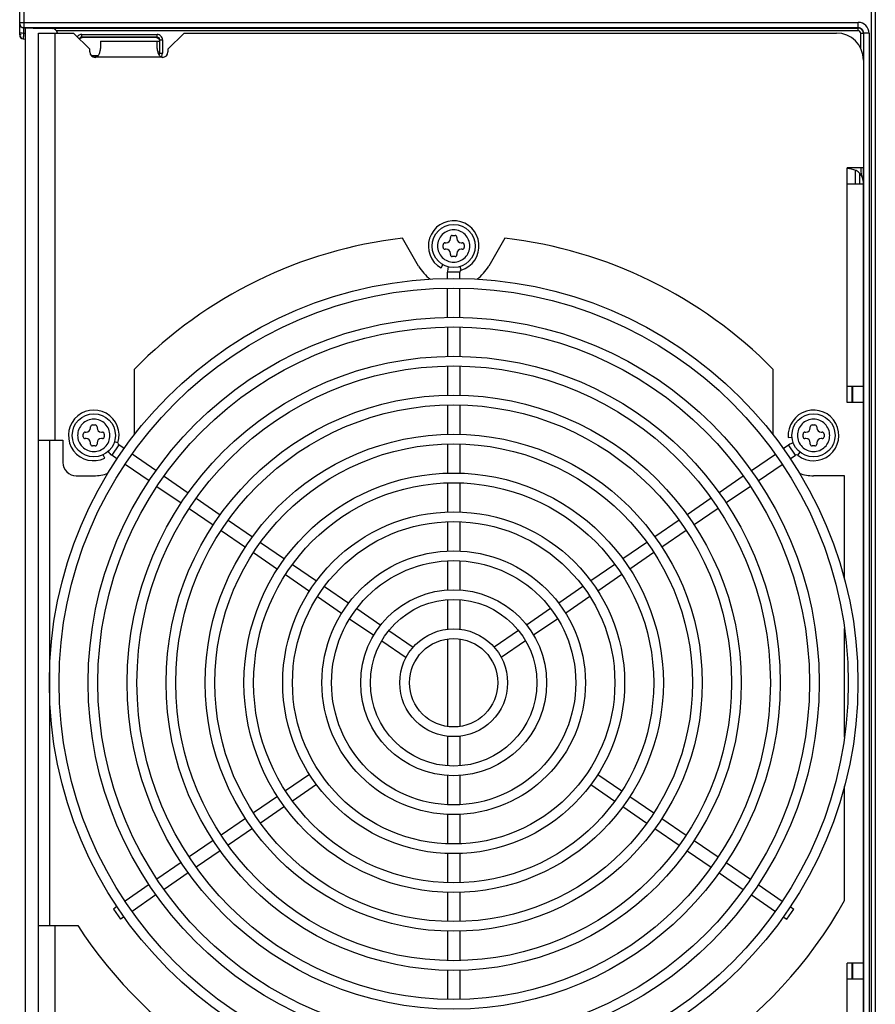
# Model space of a CAD drawing. Header units: inches. Extents: x 0 to 117, y 0 to 83.
# Tile 31 of 86: x 44.29 to 50.53, y 69.03 to 76.22. Entities that reach past the tile are written whole.
import ezdxf

# ---------------------------------------------------------------- set-up
doc = ezdxf.new("R2010")
doc.units = ezdxf.units.IN
doc.header["$LTSCALE"] = 6.431102
doc.header["$MEASUREMENT"] = 0
doc.layers.get('0').update_dxf_attribs({"linetype": 'CONTINUOUS'})

msp = doc.modelspace()

# ---------------------------------------------------------------- linework, layer by layer
at = {"color": 7, "linetype": 'CONTINUOUS'}
for p, q in [((50.5057, 65.3461), (50.5057, 77.4028)), ((44.2852, 76.1048), (44.2852, 77.2513)), ((50.5337, 77.1841), (50.5337, 65.5648)), ((44.3147, 76.5279), (44.3147, 76.1571)), ((44.2852, 76.1962), (50.4093, 76.1962)), ((44.3143, 76.1571), (44.5225, 76.1517)), ((50.4093, 76.1569), (44.3237, 76.1569)), ((44.3246, 76.1569), (44.3246, 66.592)), ((44.3842, 76.1553), (50.4078, 76.1553)), ((50.4078, 76.1553), (50.4093, 76.1569)), ((50.4078, 76.1356), (50.4078, 76.1553)), ((50.4093, 76.1569), (50.4093, 76.1962)), ((44.2954, 76.1061), (44.2852, 76.1061)), ((44.3102, 76.0756), (44.3246, 76.0733)), ((44.3246, 76.115), (44.3133, 76.1168)), ((44.3133, 76.1168), (44.3246, 76.1165)), ((44.423, 66.6303), (44.423, 76.1185)), ((44.423, 76.1185), (44.6789, 76.1185)), ((44.5411, 76.1185), (44.5411, 73.1461)), ((50.4078, 76.1356), (44.5532, 76.1356)), ((44.6789, 76.1185), (44.797, 76.0004)), ((44.7385, 76.0885), (44.7385, 76.1082)), ((44.7385, 76.1082), (45.2886, 76.1082)), ((44.7412, 76.0856), (44.7385, 76.0885)), ((45.2886, 76.0885), (44.7385, 76.0885)), ((45.2852, 76.0852), (44.7412, 76.0856)), ((45.2852, 76.0852), (45.2886, 76.0885)), ((45.2886, 76.0885), (45.2886, 76.1082)), ((45.3679, 76.0004), (45.486, 76.1185)), ((45.486, 76.1185), (50.2498, 76.1185)), ((50.4274, 76.0064), (50.4274, 76.1159)), ((50.4423, 76.1159), (50.4274, 76.1159)), ((50.4471, 76.1168), (50.447, 75.9217)), ((50.4487, 76.1173), (50.4471, 76.1162)), ((50.4487, 76.1168), (50.4471, 76.1168)), ((50.4881, 76.1175), (50.4487, 76.1175)), ((50.4487, 66.6321), (50.4487, 76.1168)), ((50.4881, 76.1175), (50.4881, 66.6313)), ((44.797, 75.9807), (44.797, 76.0004)), ((44.8758, 76.0595), (44.8758, 76.0069)), ((44.8758, 76.0595), (45.305, 76.0595)), ((45.2891, 76.0069), (45.2891, 76.0595)), ((45.305, 76.0655), (45.3083, 76.0688)), ((45.305, 76.0655), (45.305, 75.9747)), ((45.3083, 75.9714), (45.3083, 76.0688)), ((45.3083, 76.0688), (45.328, 76.0688)), ((45.328, 76.0688), (45.328, 75.9714)), ((45.3679, 76.0004), (45.3679, 75.9807)), ((44.807, 75.9546), (44.8596, 75.9547)), ((44.81, 75.9517), (44.8571, 75.9517)), ((45.3285, 75.9414), (44.8364, 75.9414)), ((45.2928, 75.9807), (45.305, 75.9807)), ((45.305, 75.9747), (45.3083, 75.9714)), ((45.3083, 75.9714), (45.328, 75.9714)), ((50.4466, 75.9217), (50.4466, 75.1343)), ((50.3285, 73.4217), (50.3285, 75.1343)), ((50.4466, 75.1343), (50.3285, 75.1343)), ((50.3596, 75.1248), (50.3285, 75.1284)), ((50.3876, 75.1172), (50.3876, 75.0162)), ((50.4203, 75.0162), (50.4203, 75.0939)), ((50.4466, 67.7218), (50.4466, 75.13)), ((50.4466, 75.0162), (50.3285, 75.0162)), ((47.4446, 74.6402), (47.4643, 74.6402)), ((47.1988, 74.4158), (47.0805, 74.6207)), ((47.3777, 74.5536), (47.3777, 74.5732)), ((47.3915, 74.587), (47.3994, 74.587)), ((47.4309, 74.6185), (47.4309, 74.6264)), ((47.4781, 74.6264), (47.4781, 74.6185)), ((47.5096, 74.587), (47.5175, 74.587)), ((47.5313, 74.5732), (47.5313, 74.5536)), ((47.8285, 74.6207), (47.7102, 74.4158)), ((47.3994, 74.5398), (47.3915, 74.5398)), ((47.4309, 74.5004), (47.4309, 74.5083)), ((47.4781, 74.5083), (47.4781, 74.5004)), ((47.5175, 74.5398), (47.5096, 74.5398)), ((47.362, 74.4032), (47.3758, 74.427)), ((47.4643, 74.4866), (47.4446, 74.4866)), ((47.4092, 74.3266), (47.4092, 74.3736)), ((47.4998, 74.3736), (47.4092, 74.3736)), ((47.4998, 74.3266), (47.4998, 74.3736)), ((47.5095, 74.3867), (47.5012, 74.4133)), ((47.4092, 74.0437), (47.4092, 74.2558)), ((47.4998, 74.0437), (47.4998, 74.2558)), ((47.4092, 73.9723), (47.4092, 73.7577)), ((47.4998, 73.9723), (47.4998, 73.7577)), ((45.1216, 73.6626), (45.1216, 73.1843)), ((47.4092, 73.6868), (47.4092, 73.4742)), ((47.4998, 73.6868), (47.4998, 73.4742)), ((49.7873, 73.1843), (49.7873, 73.6626)), ((50.3285, 73.5398), (50.4466, 73.5398)), ((50.3639, 73.4217), (50.3639, 73.5398)), ((50.3679, 73.5398), (50.3679, 73.4217)), ((50.4466, 73.4217), (50.3285, 73.4217)), ((47.4092, 73.4034), (47.4092, 73.1888)), ((47.4998, 73.4034), (47.4998, 73.1888)), ((44.7634, 73.2043), (44.7713, 73.2043)), ((44.8028, 73.2358), (44.8028, 73.2437)), ((44.8165, 73.2575), (44.8362, 73.2575)), ((44.85, 73.2437), (44.85, 73.2358)), ((44.8815, 73.2043), (44.8894, 73.2043)), ((50.0196, 73.2043), (50.0275, 73.2043)), ((50.059, 73.2358), (50.059, 73.2437)), ((50.0728, 73.2575), (50.0925, 73.2575)), ((50.1062, 73.2437), (50.1062, 73.2358)), ((50.1377, 73.2043), (50.1456, 73.2043)), ((44.423, 73.1461), (44.6002, 73.1461)), ((44.5017, 73.1461), (44.5017, 69.6028)), ((44.6002, 73.1461), (44.6002, 72.9838)), ((44.7496, 73.1708), (44.7496, 73.1905)), ((44.7713, 73.1571), (44.7634, 73.1571)), ((44.8028, 73.1177), (44.8028, 73.1256)), ((44.85, 73.1256), (44.85, 73.1177)), ((44.8894, 73.1571), (44.8815, 73.1571)), ((44.9031, 73.1905), (44.9031, 73.1708)), ((45.0031, 73.1259), (44.9765, 73.1341)), ((49.8981, 73.1662), (49.9259, 73.1683)), ((50.0058, 73.1708), (50.0058, 73.1905)), ((50.0275, 73.1571), (50.0196, 73.1571)), ((50.059, 73.1177), (50.059, 73.1256)), ((50.1062, 73.1256), (50.1062, 73.1177)), ((50.1456, 73.1571), (50.1377, 73.1571)), ((50.1594, 73.1905), (50.1594, 73.1708)), ((44.8362, 73.1039), (44.8165, 73.1039)), ((45.0085, 73.1105), (44.9572, 73.0358)), ((45.047, 73.084), (45.0085, 73.1105)), ((47.4092, 73.1179), (47.4092, 72.9052)), ((47.4998, 73.1179), (47.4998, 72.9052)), ((49.862, 73.084), (49.9005, 73.1105)), ((49.9518, 73.0358), (49.9005, 73.1105)), ((49.9681, 73.0353), (49.9853, 73.0571)), ((50.0925, 73.1039), (50.0728, 73.1039)), ((44.906, 73.0137), (44.894, 73.0388)), ((44.9958, 73.0093), (44.9572, 73.0358)), ((45.2803, 72.9236), (45.1054, 73.0438)), ((49.6287, 72.9236), (49.8036, 73.0438)), ((49.9131, 73.0093), (49.9518, 73.0358)), ((45.2296, 72.8486), (45.0543, 72.9691)), ((49.6794, 72.8486), (49.8547, 72.9691)), ((44.6986, 72.8854), (44.8264, 72.8854)), ((45.3391, 72.8832), (45.5159, 72.7617)), ((47.4092, 72.8343), (47.4092, 72.6215)), ((47.4998, 72.8343), (47.4998, 72.6215)), ((49.5699, 72.8832), (49.393, 72.7617)), ((50.3088, 72.8854), (50.0826, 72.8854)), ((50.3088, 72.1301), (50.3088, 72.8854)), ((45.2879, 72.8085), (45.4647, 72.687)), ((49.6211, 72.8085), (49.4442, 72.687)), ((45.5744, 72.7215), (45.7496, 72.6011)), ((49.3346, 72.7215), (49.1593, 72.6011)), ((45.5231, 72.6469), (45.6983, 72.5265)), ((49.3858, 72.6469), (49.2106, 72.5265)), ((45.808, 72.5609), (45.9849, 72.4394)), ((47.4092, 72.5506), (47.4092, 72.3358)), ((47.4998, 72.5506), (47.4998, 72.3358)), ((49.1009, 72.5609), (48.9241, 72.4394)), ((45.7567, 72.4863), (45.9336, 72.3648)), ((49.1522, 72.4863), (48.9754, 72.3648)), ((46.0433, 72.3992), (46.2186, 72.2788)), ((48.8657, 72.3992), (48.6904, 72.2788)), ((45.992, 72.3246), (46.1674, 72.2041)), ((47.4092, 72.2649), (47.4092, 72.052)), ((47.4998, 72.2649), (47.4998, 72.052)), ((48.917, 72.3246), (48.7416, 72.2041)), ((46.277, 72.2386), (46.4523, 72.1181)), ((48.632, 72.2386), (48.4566, 72.1181)), ((46.2258, 72.164), (46.4011, 72.0435)), ((48.6832, 72.164), (48.5079, 72.0435)), ((46.5108, 72.078), (46.6877, 71.9563)), ((48.3982, 72.078), (48.2213, 71.9563)), ((46.4595, 72.0033), (46.6364, 71.8817)), ((47.4092, 71.981), (47.4092, 71.7655)), ((47.4998, 71.981), (47.4998, 71.7655)), ((48.4495, 72.0033), (48.2726, 71.8817)), ((46.7462, 71.9162), (46.9218, 71.7955)), ((48.1628, 71.9162), (47.9872, 71.7955)), ((46.6949, 71.8415), (46.8705, 71.7209)), ((48.214, 71.8415), (48.0385, 71.7209)), ((50.3088, 70.9778), (50.3088, 71.7711)), ((46.9803, 71.7553), (47.1578, 71.6333)), ((47.4092, 71.694), (47.4092, 71.0548)), ((47.4998, 71.694), (47.4998, 71.0548)), ((47.9287, 71.7553), (47.7512, 71.6333)), ((46.929, 71.6807), (47.1066, 71.5586)), ((47.98, 71.6807), (47.8024, 71.5586)), ((47.4092, 70.9833), (47.4092, 70.7679)), ((47.4998, 70.9833), (47.4998, 70.7679)), ((46.4011, 70.7054), (46.2258, 70.5849)), ((47.4092, 70.6968), (47.4092, 70.4839)), ((47.4998, 70.6968), (47.4998, 70.4839)), ((48.5079, 70.7054), (48.6832, 70.5849)), ((46.4523, 70.6307), (46.277, 70.5102)), ((48.4566, 70.6307), (48.632, 70.5102)), ((50.3088, 69.7836), (50.3088, 70.6188)), ((46.1674, 70.5447), (45.992, 70.4242)), ((48.7416, 70.5447), (48.917, 70.4242)), ((46.2186, 70.4701), (46.0433, 70.3496)), ((48.6904, 70.4701), (48.8657, 70.3496)), ((47.4092, 70.413), (47.4092, 70.1982)), ((47.4998, 70.413), (47.4998, 70.1982)), ((45.9336, 70.3841), (45.7567, 70.2625)), ((48.9754, 70.3841), (49.1522, 70.2625)), ((45.9849, 70.3095), (45.808, 70.1879)), ((48.9241, 70.3095), (49.1009, 70.1879)), ((45.6983, 70.2224), (45.5231, 70.102)), ((49.2106, 70.2224), (49.3858, 70.102)), ((45.7496, 70.1478), (45.5744, 70.0273)), ((47.4092, 70.1273), (47.4092, 69.9145)), ((47.4998, 70.1273), (47.4998, 69.9145)), ((49.1593, 70.1478), (49.3346, 70.0273)), ((45.4647, 70.0618), (45.2879, 69.9403)), ((49.4442, 70.0618), (49.6211, 69.9403)), ((45.5159, 69.9872), (45.3391, 69.8656)), ((49.393, 69.9872), (49.5699, 69.8656)), ((45.2296, 69.9002), (45.0543, 69.7797)), ((49.6794, 69.9002), (49.8547, 69.7797)), ((45.2803, 69.8252), (45.1054, 69.705)), ((47.4092, 69.8436), (47.4092, 69.6309)), ((47.4998, 69.8436), (47.4998, 69.6309)), ((49.6287, 69.8252), (49.8036, 69.705)), ((44.9958, 69.7396), (44.9694, 69.7214)), ((44.9694, 69.7214), (45.0207, 69.6468)), ((49.8882, 69.6468), (49.9395, 69.7214)), ((49.9131, 69.7396), (49.9395, 69.7214)), ((44.423, 69.6028), (44.7087, 69.6028)), ((44.5411, 69.6028), (44.5411, 66.6303)), ((45.047, 69.6649), (45.0207, 69.6468)), ((49.862, 69.6649), (49.8882, 69.6468)), ((47.4092, 69.5601), (47.4092, 69.3455)), ((47.4998, 69.5601), (47.4998, 69.3455)), ((50.4466, 69.3272), (50.3285, 69.3272)), ((50.3285, 67.6146), (50.3285, 69.3272)), ((50.3639, 69.2091), (50.3639, 69.3272)), ((50.3679, 69.3272), (50.3679, 69.2091)), ((47.4092, 69.2746), (47.4092, 69.062)), ((47.4998, 69.2746), (47.4998, 69.062)), ((50.4466, 69.2091), (50.3285, 69.2091))]:
    msp.add_line(p, q, dxfattribs=at)
for centre, radius in [((47.4545, 74.5634), 0.1575), ((47.4545, 71.3744), 2.9528), ((47.4545, 71.3744), 2.8819), ((47.4545, 71.3744), 2.6693), ((47.4545, 71.3744), 2.5984), ((47.4545, 71.3744), 2.3839), ((47.4545, 71.3744), 2.313), ((47.4545, 71.3744), 2.1004), ((44.8264, 73.1807), 0.1575), ((47.4545, 71.3744), 2.0295), ((50.0826, 73.1807), 0.1575), ((47.4545, 71.3744), 1.815), ((47.4545, 71.3744), 1.7441), ((47.4545, 71.3744), 1.5315), ((47.4545, 71.3744), 1.4606), ((47.4545, 71.3744), 1.248), ((47.4545, 71.3744), 1.1772), ((47.4545, 71.3744), 0.9626), ((47.4545, 71.3744), 0.8917), ((47.4545, 71.3744), 0.6791), ((47.4545, 71.3744), 0.6083), ((47.4545, 71.3744), 0.3937), ((47.4545, 71.3744), 0.3228)]:
    msp.add_circle(centre, radius, dxfattribs=at)
for centre, radius, start, end in [((44.3147, 76.1867), 0.0295, 179.99788, 269.64857), ((44.3148, 76.1857), 0.0286, 265.36534, 269.89506), ((44.5214, 76.1123), 0.0394, 9.0594, 88.50036), ((50.4078, 76.1159), 0.0394, 0.40184, 89.99523), ((50.4093, 76.1175), 0.0787, 0.00965, 89.99806), ((50.4094, 76.1176), 0.0393, 359.57076, 90.10934), ((44.3148, 76.1047), 0.0296, 179.93335, 261.12279), ((45.2887, 76.0688), 0.0393, 359.98714, 90.01286), ((45.2887, 76.0688), 0.0197, 359.92356, 90.07645), ((50.2498, 75.9217), 0.1969, 0, 90), ((44.8364, 75.9807), 0.0394, 180, 270), ((45.2814, 75.9754), 0.0477, 319.74589, 324.30665), ((45.2845, 75.9733), 0.044, 324.30686, 329.13743), ((45.3285, 75.9807), 0.0394, 270, 360), ((50.3482, 75.027), 0.0984, 0, 83.32352), ((38.2407, 75.1309), 12.2063, 359.51219, 0.01566), ((47.4545, 74.5634), 0.185, 287.27929, 240), ((47.4446, 74.6264), 0.0138, 90, 180), ((47.4643, 74.6264), 0.0138, 0, 90), ((47.4545, 71.3744), 3.2677, 96.57237, 135.55364), ((47.3915, 74.5732), 0.0138, 90, 180), ((47.3994, 74.6185), 0.0315, 270, 360), ((47.5096, 74.6185), 0.0315, 180, 270), ((47.5175, 74.5732), 0.0138, 0, 90), ((47.4545, 71.3744), 3.2677, 44.44636, 83.42763), ((47.3915, 74.5536), 0.0138, 180, 270), ((47.3994, 74.5083), 0.0315, 0, 90), ((47.4446, 74.5004), 0.0138, 180, 270), ((47.4643, 74.5004), 0.0138, 270, 360), ((47.5096, 74.5083), 0.0315, 90, 180), ((47.5175, 74.5536), 0.0138, 270, 360), ((47.4545, 74.5634), 0.2953, 210, 234.85709), ((47.5135, 74.3736), 0.1043, 159.07391, 180), ((47.5135, 74.3736), 0.0138, 107.27929, 180), ((47.4545, 74.5634), 0.2953, 305.14291, 330), ((44.8264, 73.1807), 0.185, 342.77929, 295.5), ((50.0826, 73.1807), 0.185, 231.77929, 184.5), ((44.7634, 73.1905), 0.0138, 90, 180), ((44.7713, 73.2358), 0.0315, 270, 360), ((44.8165, 73.2437), 0.0138, 90, 180), ((44.8362, 73.2437), 0.0138, 0, 90), ((44.8815, 73.2358), 0.0315, 180, 270), ((44.8894, 73.1905), 0.0138, 0, 90), ((50.0196, 73.1905), 0.0138, 90, 180), ((50.0275, 73.2358), 0.0315, 270, 360), ((50.0728, 73.2437), 0.0138, 90, 180), ((50.0925, 73.2437), 0.0138, 0, 90), ((50.1377, 73.2358), 0.0315, 180, 270), ((50.1456, 73.1905), 0.0138, 0, 90), ((44.7634, 73.1708), 0.0138, 180, 270), ((44.7713, 73.1256), 0.0315, 0, 90), ((44.8815, 73.1256), 0.0315, 90, 180), ((44.8894, 73.1708), 0.0138, 270, 360), ((45.0163, 73.1218), 0.0138, 162.77929, 235.5), ((49.9596, 73.0245), 0.1043, 103.50036, 124.5), ((50.0196, 73.1708), 0.0138, 180, 270), ((50.0275, 73.1256), 0.0315, 0, 90), ((50.1377, 73.1256), 0.0315, 90, 180), ((50.1456, 73.1708), 0.0138, 270, 360), ((44.8165, 73.1177), 0.0138, 180, 270), ((44.8362, 73.1177), 0.0138, 270, 360), ((45.0163, 73.1218), 0.1043, 214.46528, 235.5), ((50.0728, 73.1177), 0.0138, 180, 270), ((50.0925, 73.1177), 0.0138, 270, 360), ((44.6986, 72.9838), 0.0984, 180, 270), ((49.9596, 73.0245), 0.0138, 51.77929, 124.5), ((44.8264, 73.1807), 0.2953, 270, 290.35387), ((50.0826, 73.1807), 0.2953, 249.64613, 270), ((47.4545, 71.3744), 3.2677, 276.57237, 330.86724), ((47.4545, 71.3744), 3.2677, 212.83139, 263.42763)]:
    msp.add_arc(centre, radius, start, end, dxfattribs=at)
for points in [[(44.2884, 76.1733), (44.2863, 76.1774), (44.2852, 76.1821), (44.2852, 76.1867)], [(44.2943, 76.1653), (44.2919, 76.1676), (44.2899, 76.1704), (44.2884, 76.1733)], [(44.3095, 76.1576), (44.3039, 76.1586), (44.2984, 76.1614), (44.2943, 76.1653)], [(44.2856, 76.1015), (44.2861, 76.0985), (44.287, 76.0955), (44.2884, 76.0927)], [(44.2884, 76.0927), (44.2912, 76.0873), (44.296, 76.0825), (44.3014, 76.0798)], [(45.305, 75.9747), (45.305, 75.9702), (45.3033, 75.9654), (45.3004, 75.962)], [(45.303, 75.9579), (45.3063, 75.9614), (45.3083, 75.9666), (45.3083, 75.9714)], [(45.3222, 75.9507), (45.3259, 75.9568), (45.3279, 75.9642), (45.328, 75.9714)], [(50.447, 75.7527), (50.4472, 75.5752), (50.4472, 75.3977), (50.447, 75.2202)], [(50.4274, 75.1343), (50.4277, 75.115), (50.4295, 75.0957), (50.4331, 75.0768)]]:
    msp.add_open_spline(points, degree=3, dxfattribs=at)
for points, knots in [([(44.3137, 76.1547), (44.3136, 76.1527), (44.3132, 76.1401), (44.3132, 76.1274), (44.3133, 76.1168)], [0, 0, 0, 0, 0.156117, 1, 1, 1, 1]), ([(44.314, 76.1571), (44.3137, 76.1571), (44.3139, 76.1558), (44.3137, 76.1553), (44.3137, 76.1547)], [0, 0, 0, 0, 0.258411, 1, 1, 1, 1]), ([(44.3133, 76.1168), (44.3097, 76.1164), (44.3032, 76.1167), (44.2938, 76.1172), (44.2895, 76.1165), (44.2852, 76.1178), (44.2852, 76.1171)], [0, 0, 0, 0, 0.386921, 0.712274, 0.925902, 1, 1, 1, 1]), ([(44.3132, 76.1168), (44.3128, 76.1077), (44.3122, 76.094), (44.31, 76.0803), (44.3102, 76.0756)], [0, 0, 0, 0, 0.658627, 1, 1, 1, 1]), ([(44.7385, 76.1082), (44.7322, 76.1081), (44.7195, 76.1051), (44.7098, 76.0964), (44.7061, 76.0913)], [0, 0, 0, 0, 0.499999, 1, 1, 1, 1]), ([(44.7385, 76.0885), (44.7347, 76.0885), (44.7271, 76.0863), (44.722, 76.0803), (44.7205, 76.0769)], [0, 0, 0, 0, 0.499934, 1, 1, 1, 1]), ([(44.7234, 76.074), (44.7249, 76.0773), (44.7297, 76.0832), (44.7371, 76.0854), (44.7407, 76.0854)], [0, 0, 0, 0, 0.500111, 1, 1, 1, 1]), ([(45.2847, 76.0854), (45.2898, 76.0854), (45.3006, 76.0813), (45.305, 76.0706), (45.305, 76.0655)], [0, 0, 0, 0, 0.500625, 1, 1, 1, 1]), ([(50.4274, 76.1159), (50.4272, 76.121), (50.4234, 76.1315), (50.4128, 76.1356), (50.4078, 76.1356)], [0, 0, 0, 0, 0.500284, 1, 1, 1, 1]), ([(50.4471, 76.1162), (50.4469, 76.1158), (50.4448, 76.1162), (50.4434, 76.1159), (50.4423, 76.1159)], [0, 0, 0, 0, 0.279613, 1, 1, 1, 1]), ([(44.8364, 75.9414), (44.8435, 75.9414), (44.8574, 75.9492), (44.8682, 75.9676), (44.8743, 75.9872), (44.8758, 76.0005), (44.8758, 76.0069)], [0, 0, 0, 0, 0.257462, 0.517491, 0.768387, 1, 1, 1, 1]), ([(45.2891, 76.0069), (45.2891, 76.0005), (45.2906, 75.9872), (45.2967, 75.9676), (45.3075, 75.9492), (45.3214, 75.9414), (45.3285, 75.9414)], [0, 0, 0, 0, 0.231613, 0.482509, 0.742538, 1, 1, 1, 1]), ([(47.4547, 74.6815), (47.4393, 74.6815), (47.4083, 74.6755), (47.369, 74.6492), (47.3426, 74.61), (47.3333, 74.5636), (47.3425, 74.5172), (47.3687, 74.4779), (47.4079, 74.4514), (47.4389, 74.4454), (47.4543, 74.4453)], [0, 0, 0, 0, 0.124988, 0.250007, 0.375001, 0.500011, 0.625016, 0.750012, 0.875018, 1, 1, 1, 1]), ([(47.4543, 74.4453), (47.4697, 74.4453), (47.5007, 74.4513), (47.54, 74.4776), (47.5664, 74.5168), (47.5757, 74.5632), (47.5665, 74.6096), (47.5403, 74.6489), (47.5011, 74.6754), (47.47, 74.6814), (47.4547, 74.6815)], [0, 0, 0, 0, 0.124988, 0.250007, 0.375001, 0.500011, 0.625016, 0.750012, 0.875018, 1, 1, 1, 1]), ([(44.8266, 73.2988), (44.8112, 73.2987), (44.7801, 73.2928), (44.7408, 73.2665), (44.7145, 73.2272), (44.7052, 73.1809), (44.7143, 73.1345), (44.7406, 73.0951), (44.7798, 73.0687), (44.8108, 73.0627), (44.8262, 73.0625)], [0, 0, 0, 0, 0.124988, 0.250007, 0.375001, 0.500011, 0.625016, 0.750012, 0.875018, 1, 1, 1, 1]), ([(44.8262, 73.0625), (44.8415, 73.0626), (44.8726, 73.0686), (44.9119, 73.0949), (44.9383, 73.1341), (44.9475, 73.1805), (44.9384, 73.2269), (44.9122, 73.2662), (44.873, 73.2926), (44.8419, 73.2987), (44.8266, 73.2988)], [0, 0, 0, 0, 0.124988, 0.250007, 0.375001, 0.500011, 0.625016, 0.750012, 0.875018, 1, 1, 1, 1]), ([(50.0828, 73.2988), (50.0674, 73.2987), (50.0364, 73.2928), (49.9971, 73.2665), (49.9707, 73.2272), (49.9614, 73.1809), (49.9706, 73.1345), (49.9968, 73.0951), (50.036, 73.0687), (50.0671, 73.0627), (50.0824, 73.0625)], [0, 0, 0, 0, 0.124988, 0.250007, 0.375001, 0.500011, 0.625016, 0.750012, 0.875018, 1, 1, 1, 1]), ([(50.0824, 73.0625), (50.0978, 73.0626), (50.1289, 73.0686), (50.1681, 73.0949), (50.1945, 73.1341), (50.2038, 73.1805), (50.1946, 73.2269), (50.1684, 73.2662), (50.1292, 73.2926), (50.0982, 73.2987), (50.0828, 73.2988)], [0, 0, 0, 0, 0.124988, 0.250007, 0.375001, 0.500011, 0.625016, 0.750012, 0.875018, 1, 1, 1, 1])]:
    msp.add_open_spline(points, degree=3, knots=knots, dxfattribs=at)

doc.saveas('drawing.dxf')
